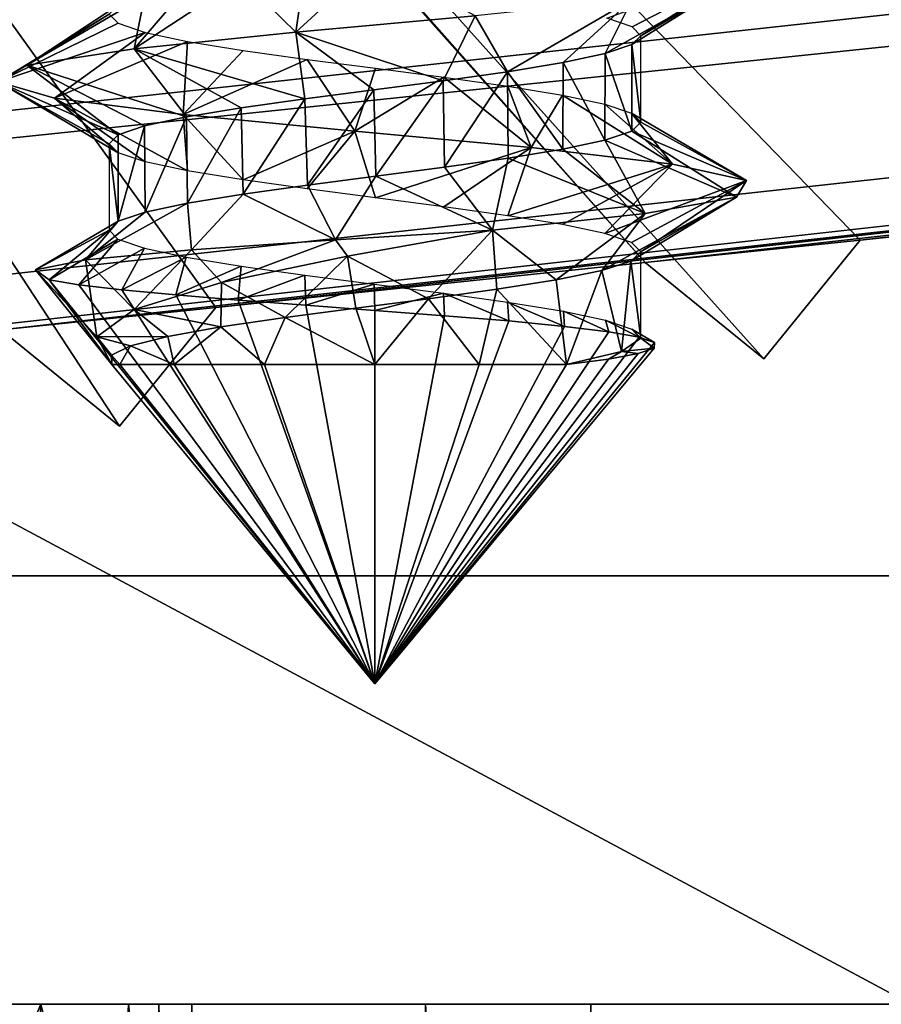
# Model space of a CAD drawing. Header units: millimetres. Extents: x -96 to 96, y -34 to 18.
# Tile 72 of 192: x -51.65 to -47.65, y -3.98 to 0.57. Entities that reach past the tile are written whole.
import ezdxf

# ---------------------------------------------------------------- set-up
doc = ezdxf.new("R2010")
doc.units = ezdxf.units.MM
doc.header["$LTSCALE"] = 65.185185
for name, color, linetype in [('2', 7, 'CONTINUOUS'), ('22', 7, 'CONTINUOUS'), ('24', 7, 'CONTINUOUS'), ('26', 7, 'CONTINUOUS'), ('27', 7, 'CONTINUOUS'), ('530', 7, 'CONTINUOUS'), ('532', 7, 'CONTINUOUS'), ('533', 7, 'CONTINUOUS'), ('538', 7, 'CONTINUOUS'), ('539', 7, 'CONTINUOUS'), ('6', 7, 'CONTINUOUS'), ('740', 7, 'CONTINUOUS'), ('751', 7, 'CONTINUOUS'), ('752', 7, 'CONTINUOUS'), ('753', 7, 'CONTINUOUS'), ('793', 7, 'CONTINUOUS'), ('794', 7, 'CONTINUOUS'), ('799', 7, 'CONTINUOUS'), ('860', 7, 'CONTINUOUS'), ('864', 7, 'CONTINUOUS'), ('865', 7, 'CONTINUOUS'), ('880', 7, 'CONTINUOUS'), ('881', 7, 'CONTINUOUS')]:
    doc.layers.add(name, color=color, linetype=linetype)

msp = doc.modelspace()

# ---------------------------------------------------------------- linework, layer by layer
at = {"layer": '2', "color": 7, "linetype": 'Continuous'}
for points in [[(-3.6186, -27.5, 22.1466), (-74, 10.2026, 22.4756), (-74, -27.5, 22.1466), (-3.6186, -27.5, 22.1466)], [(-3.8118, -7.4278, 22.3217), (-74, 10.2026, 22.4756), (-3.6186, -27.5, 22.1466), (-3.8118, -7.4278, 22.3217)], [(-3.9737, 10.2026, 22.4756), (-74, 10.2026, 22.4756), (-3.8118, -7.4278, 22.3217), (-3.9737, 10.2026, 22.4756)]]:
    msp.add_3dface(points, dxfattribs=at)
at = {"layer": '22', "color": 7, "linetype": 'Continuous'}
for points in [[(72, -2, 20), (72, -27.5, 20.2225), (-72, -27.5, 20.2225), (72, -2, 20)], [(-72, -2, 20), (72, -2, 20), (-72, -27.5, 20.2225), (-72, -2, 20)]]:
    msp.add_3dface(points, dxfattribs=at)
at = {"layer": '24', "color": 7, "linetype": 'Continuous'}
for points in [[(-72, -2, -20), (-72, -27.5, -20.2225), (72, -27.5, -20.2225), (-72, -2, -20)], [(72, -2, -20), (-72, -2, -20), (72, -27.5, -20.2225), (72, -2, -20)]]:
    msp.add_3dface(points, dxfattribs=at)
at = {"layer": '26', "color": 7, "linetype": 'Continuous'}
for points in [[(71.4, -2, 19.4), (-71.4, -2, 19.4), (71.4, 13.6, 19.8085), (71.4, -2, 19.4)], [(71.4, 13.6, 19.8085), (-71.4, -2, 19.4), (-71.4, 13.6, 19.8085), (71.4, 13.6, 19.8085)]]:
    msp.add_3dface(points, dxfattribs=at)
at = {"layer": '27', "color": 7, "linetype": 'Continuous'}
for points in [[(-71.4, -2, -19.4), (71.4, -2, -19.4), (-71.4, 13.6, -19.8085), (-71.4, -2, -19.4)], [(-71.4, 13.6, -19.8085), (71.4, -2, -19.4), (71.4, 13.6, -19.8085), (-71.4, 13.6, -19.8085)]]:
    msp.add_3dface(points, dxfattribs=at)
at = {"layer": '530', "linetype": 'Continuous'}
for points in [[(-48.8108, 0.4584, -29.6815), (-48.9331, 0.4169, -29.3858), (-48.8109, 0.0575, -29.6811), (-48.8108, 0.4584, -29.6815)], [(-48.7689, 0.0992, -30), (-48.8108, 0.4584, -29.6815), (-48.8109, 0.0575, -29.6811), (-48.7689, 0.0992, -30)], [(-48.7689, 0.5, -30), (-48.8108, 0.4584, -29.6815), (-48.7689, 0.0992, -30), (-48.7689, 0.5, -30)], [(-48.9331, 0.4169, -29.3858), (-49.1278, 0.3753, -29.1312), (-48.9352, 0.0155, -29.3821), (-48.9331, 0.4169, -29.3858)], [(-48.8109, 0.0575, -29.6811), (-48.9331, 0.4169, -29.3858), (-48.9352, 0.0155, -29.3821), (-48.8109, 0.0575, -29.6811)], [(-49.1278, 0.3753, -29.1312), (-49.3862, 0.3331, -28.9328), (-49.1298, -0.0259, -29.1292), (-49.1278, 0.3753, -29.1312)], [(-48.9352, 0.0155, -29.3821), (-49.1278, 0.3753, -29.1312), (-49.1298, -0.0259, -29.1292), (-48.9352, 0.0155, -29.3821)], [(-49.3862, 0.3331, -28.9328), (-49.6838, 0.2913, -28.8102), (-49.6782, -0.1087, -28.8117), (-49.3862, 0.3331, -28.9328)], [(-49.3831, -0.0673, -28.9346), (-49.3862, 0.3331, -28.9328), (-49.6782, -0.1087, -28.8117), (-49.3831, -0.0673, -28.9346)], [(-49.1298, -0.0259, -29.1292), (-49.3862, 0.3331, -28.9328), (-49.3831, -0.0673, -28.9346), (-49.1298, -0.0259, -29.1292)], [(-49.6838, 0.2913, -28.8102), (-50.0044, 0.2494, -28.7689), (-49.9961, -0.1503, -28.7689), (-49.6838, 0.2913, -28.8102)], [(-49.6782, -0.1087, -28.8117), (-49.6838, 0.2913, -28.8102), (-49.9961, -0.1503, -28.7689), (-49.6782, -0.1087, -28.8117)], [(-50.0044, 0.2494, -28.7689), (-50.3252, 0.2075, -28.8126), (-50.3122, -0.1916, -28.8091), (-50.0044, 0.2494, -28.7689)], [(-49.9961, -0.1503, -28.7689), (-50.0044, 0.2494, -28.7689), (-50.3122, -0.1916, -28.8091), (-49.9961, -0.1503, -28.7689)], [(-50.3252, 0.2075, -28.8126), (-50.6196, 0.1661, -28.9362), (-50.6094, -0.2332, -28.9303), (-50.3252, 0.2075, -28.8126)], [(-50.3122, -0.1916, -28.8091), (-50.3252, 0.2075, -28.8126), (-50.6094, -0.2332, -28.9303), (-50.3122, -0.1916, -28.8091)], [(-50.6196, 0.1661, -28.9362), (-50.8732, 0.1245, -29.1322), (-50.8682, -0.2754, -29.1271), (-50.6196, 0.1661, -28.9362)], [(-50.6094, -0.2332, -28.9303), (-50.6196, 0.1661, -28.9362), (-50.8682, -0.2754, -29.1271), (-50.6094, -0.2332, -28.9303)], [(-50.8732, 0.1245, -29.1322), (-51.0674, 0.083, -29.3866), (-51.0642, -0.317, -29.381), (-50.8732, 0.1245, -29.1322)], [(-50.8682, -0.2754, -29.1271), (-50.8732, 0.1245, -29.1322), (-51.0642, -0.317, -29.381), (-50.8682, -0.2754, -29.1271)], [(-51.0674, 0.083, -29.3866), (-51.1897, 0.0414, -29.6836), (-51.1888, -0.359, -29.6801), (-51.0674, 0.083, -29.3866)], [(-51.0642, -0.317, -29.381), (-51.0674, 0.083, -29.3866), (-51.1888, -0.359, -29.6801), (-51.0642, -0.317, -29.381)], [(-51.1897, 0.0414, -29.6836), (-51.2311, 0, -30), (-51.1888, -0.359, -29.6801), (-51.1897, 0.0414, -29.6836)], [(-51.1888, -0.359, -29.6801), (-51.2311, 0, -30), (-51.2311, -0.4008, -30), (-51.1888, -0.359, -29.6801)], [(-48.7689, -0.5, -30), (-48.8147, -0.5436, -29.6673), (-48.7689, -0.9008, -30), (-48.7689, -0.5, -30)], [(-48.8147, -0.5436, -29.6673), (-48.9488, -0.5871, -29.3593), (-48.8584, -0.9619, -29.5393), (-48.8147, -0.5436, -29.6673)], [(-48.7689, -0.9008, -30), (-48.8147, -0.5436, -29.6673), (-48.8584, -0.9619, -29.5393), (-48.7689, -0.9008, -30)], [(-48.9488, -0.5871, -29.3593), (-49.1611, -0.6307, -29.099), (-49.1126, -1.0227, -29.1467), (-48.9488, -0.5871, -29.3593)], [(-48.8584, -0.9619, -29.5393), (-48.9488, -0.5871, -29.3593), (-49.1126, -1.0227, -29.1467), (-48.8584, -0.9619, -29.5393)], [(-49.1611, -0.6307, -29.099), (-49.4358, -0.6742, -28.9058), (-49.1126, -1.0227, -29.1467), (-49.1611, -0.6307, -29.099)], [(-49.4358, -0.6742, -28.9058), (-49.7526, -0.7178, -28.794), (-49.5177, -1.0227, -28.8673), (-49.4358, -0.6742, -28.9058)], [(-49.1126, -1.0227, -29.1467), (-49.4358, -0.6742, -28.9058), (-49.5177, -1.0227, -28.8673), (-49.1126, -1.0227, -29.1467)], [(-50.0877, -0.7614, -28.772), (-50, -1.0227, -28.7689), (-49.7526, -0.7178, -28.794), (-50.0877, -0.7614, -28.772)], [(-49.7526, -0.7178, -28.794), (-50, -1.0227, -28.7689), (-49.5177, -1.0227, -28.8673), (-49.7526, -0.7178, -28.794)], [(-50.4164, -0.8049, -28.8415), (-50, -1.0227, -28.7689), (-50.0877, -0.7614, -28.772), (-50.4164, -0.8049, -28.8415)], [(-50.714, -0.8485, -28.9971), (-50.5114, -1.0227, -28.8801), (-50.4164, -0.8049, -28.8415), (-50.714, -0.8485, -28.9971)], [(-50.5114, -1.0227, -28.8801), (-50, -1.0227, -28.7689), (-50.4164, -0.8049, -28.8415), (-50.5114, -1.0227, -28.8801)], [(-50.9585, -0.892, -29.2274), (-50.9304, -1.0227, -29.1938), (-50.714, -0.8485, -28.9971), (-50.9585, -0.892, -29.2274)], [(-50.9304, -1.0227, -29.1938), (-50.5114, -1.0227, -28.8801), (-50.714, -0.8485, -28.9971), (-50.9304, -1.0227, -29.1938)], [(-51.1316, -0.9356, -29.5153), (-50.9304, -1.0227, -29.1938), (-50.9585, -0.892, -29.2274), (-51.1316, -0.9356, -29.5153)], [(-51.2205, -0.9792, -29.8392), (-51.1812, -1.0227, -29.6531), (-51.1316, -0.9356, -29.5153), (-51.2205, -0.9792, -29.8392)], [(-51.1812, -1.0227, -29.6531), (-50.9304, -1.0227, -29.1938), (-51.1316, -0.9356, -29.5153), (-51.1812, -1.0227, -29.6531)], [(-51.2186, -1.0227, -30.1749), (-51.1812, -1.0227, -29.6531), (-51.2205, -0.9792, -29.8392), (-51.2186, -1.0227, -30.1749)]]:
    msp.add_3dface(points, dxfattribs=at)
at = {"layer": '532', "linetype": 'Continuous'}
for points in [[(-49.535, 0.5924, -28.3129), (-50.0044, 0.8486, -28.7689), (-50.366, 0.5161, -28.2887), (-49.535, 0.5924, -28.3129)], [(-50.0044, 0.8486, -28.7689), (-50.3252, 0.8066, -28.8126), (-50.366, 0.5161, -28.2887), (-50.0044, 0.8486, -28.7689)], [(-50.3252, 0.8066, -28.8126), (-50.6196, 0.7652, -28.9362), (-50.366, 0.5161, -28.2887), (-50.3252, 0.8066, -28.8126)], [(-50.366, 0.5161, -28.2887), (-50.6196, 0.7652, -28.9362), (-51.1144, 0.4397, -28.6507), (-50.366, 0.5161, -28.2887)], [(-50.6196, 0.7652, -28.9362), (-50.8732, 0.7237, -29.1322), (-51.1144, 0.4397, -28.6507), (-50.6196, 0.7652, -28.9362)], [(-50.8732, 0.7237, -29.1322), (-51.0674, 0.6822, -29.3866), (-51.1144, 0.4397, -28.6507), (-50.8732, 0.7237, -29.1322)], [(-51.1144, 0.4397, -28.6507), (-51.0674, 0.6822, -29.3866), (-51.6113, 0.3634, -29.3172), (-51.1144, 0.4397, -28.6507)], [(-51.0674, 0.6822, -29.3866), (-51.1897, 0.6406, -29.6836), (-51.6113, 0.3634, -29.3172), (-51.0674, 0.6822, -29.3866)], [(-51.1897, 0.6406, -29.6836), (-51.2311, 0.5992, -30), (-51.6113, 0.3634, -29.3172), (-51.1897, 0.6406, -29.6836)], [(-51.6113, 0.3634, -29.3172), (-51.2311, 0.5992, -30), (-51.7446, 0.287, -30.1378), (-51.6113, 0.3634, -29.3172)], [(-51.2311, 0.5992, -30), (-51.1888, 0.5573, -30.3199), (-51.7446, 0.287, -30.1378), (-51.2311, 0.5992, -30)], [(-51.1888, 0.5573, -30.3199), (-51.064, 0.5153, -30.6192), (-51.7446, 0.287, -30.1378), (-51.1888, 0.5573, -30.3199)], [(-51.7446, 0.287, -30.1378), (-51.064, 0.5153, -30.6192), (-51.4841, 0.2107, -30.9273), (-51.7446, 0.287, -30.1378)], [(-51.064, 0.5153, -30.6192), (-50.8684, 0.4738, -30.8726), (-51.4841, 0.2107, -30.9273), (-51.064, 0.5153, -30.6192)], [(-51.4841, 0.2107, -30.9273), (-50.8684, 0.4738, -30.8726), (-50.8887, 0.1344, -31.5076), (-51.4841, 0.2107, -30.9273)], [(-50.8684, 0.4738, -30.8726), (-50.6103, 0.4317, -31.0691), (-50.8887, 0.1344, -31.5076), (-50.8684, 0.4738, -30.8726)], [(-50.6103, 0.4317, -31.0691), (-50.3134, 0.3901, -31.1905), (-50.8887, 0.1344, -31.5076), (-50.6103, 0.4317, -31.0691)], [(-50.8887, 0.1344, -31.5076), (-50.3134, 0.3901, -31.1905), (-50.0927, 0.058, -31.7475), (-50.8887, 0.1344, -31.5076)], [(-50.3134, 0.3901, -31.1905), (-49.9976, 0.3489, -31.2311), (-50.0927, 0.058, -31.7475), (-50.3134, 0.3901, -31.1905)], [(-49.9976, 0.3489, -31.2311), (-49.6802, 0.3074, -31.1888), (-50.0927, 0.058, -31.7475), (-49.9976, 0.3489, -31.2311)], [(-50.0927, 0.058, -31.7475), (-49.6802, 0.3074, -31.1888), (-49.2758, -0.0183, -31.5931), (-50.0927, 0.058, -31.7475)], [(-49.6802, 0.3074, -31.1888), (-49.3847, 0.2659, -31.0663), (-49.2758, -0.0183, -31.5931), (-49.6802, 0.3074, -31.1888)], [(-49.3847, 0.2659, -31.0663), (-49.1308, 0.2244, -30.8718), (-49.2758, -0.0183, -31.5931), (-49.3847, 0.2659, -31.0663)], [(-49.2758, -0.0183, -31.5931), (-49.1308, 0.2244, -30.8718), (-48.6224, -0.0946, -31.0792), (-49.2758, -0.0183, -31.5931)], [(-49.1308, 0.2244, -30.8718), (-48.936, 0.1831, -30.6192), (-48.6224, -0.0946, -31.0792), (-49.1308, 0.2244, -30.8718)], [(-48.936, 0.1831, -30.6192), (-48.8112, 0.141, -30.3199), (-48.6224, -0.0946, -31.0792), (-48.936, 0.1831, -30.6192)], [(-48.6224, -0.0946, -31.0792), (-48.8112, 0.141, -30.3199), (-48.2798, -0.171, -30.3217), (-48.6224, -0.0946, -31.0792)], [(-48.8112, 0.141, -30.3199), (-48.7689, 0.0992, -30), (-48.2798, -0.171, -30.3217), (-48.8112, 0.141, -30.3199)], [(-48.7689, 0.0992, -30), (-48.8109, 0.0575, -29.6811), (-48.2798, -0.171, -30.3217), (-48.7689, 0.0992, -30)], [(-48.8109, 0.0575, -29.6811), (-48.9352, 0.0155, -29.3821), (-48.3255, -0.2473, -29.4916), (-48.8109, 0.0575, -29.6811)], [(-48.2798, -0.171, -30.3217), (-48.8109, 0.0575, -29.6811), (-48.3255, -0.2473, -29.4916), (-48.2798, -0.171, -30.3217)], [(-48.9352, 0.0155, -29.3821), (-49.1298, -0.0259, -29.1292), (-48.7491, -0.3237, -28.7762), (-48.9352, 0.0155, -29.3821)], [(-48.3255, -0.2473, -29.4916), (-48.9352, 0.0155, -29.3821), (-48.7491, -0.3237, -28.7762), (-48.3255, -0.2473, -29.4916)], [(-49.1298, -0.0259, -29.1292), (-49.3831, -0.0673, -28.9346), (-48.7491, -0.3237, -28.7762), (-49.1298, -0.0259, -29.1292)], [(-49.3831, -0.0673, -28.9346), (-49.6782, -0.1087, -28.8117), (-49.455, -0.4, -28.337), (-49.3831, -0.0673, -28.9346)], [(-48.7491, -0.3237, -28.7762), (-49.3831, -0.0673, -28.9346), (-49.455, -0.4, -28.337), (-48.7491, -0.3237, -28.7762)], [(-49.6782, -0.1087, -28.8117), (-49.9961, -0.1503, -28.7689), (-49.455, -0.4, -28.337), (-49.6782, -0.1087, -28.8117)], [(-49.9961, -0.1503, -28.7689), (-50.3122, -0.1916, -28.8091), (-50.1823, -0.4455, -28.2977), (-49.9961, -0.1503, -28.7689)], [(-49.455, -0.4, -28.337), (-49.9961, -0.1503, -28.7689), (-50.1823, -0.4455, -28.2977), (-49.455, -0.4, -28.337)], [(-50.3122, -0.1916, -28.8091), (-50.6094, -0.2332, -28.9303), (-50.1823, -0.4455, -28.2977), (-50.3122, -0.1916, -28.8091)], [(-50.6094, -0.2332, -28.9303), (-50.8682, -0.2754, -29.1271), (-50.8499, -0.4913, -28.5579), (-50.6094, -0.2332, -28.9303)], [(-50.1823, -0.4455, -28.2977), (-50.6094, -0.2332, -28.9303), (-50.8499, -0.4913, -28.5579), (-50.1823, -0.4455, -28.2977)], [(-50.8682, -0.2754, -29.1271), (-51.0642, -0.317, -29.381), (-51.3407, -0.5373, -29.0631), (-50.8682, -0.2754, -29.1271)], [(-50.8499, -0.4913, -28.5579), (-50.8682, -0.2754, -29.1271), (-51.3407, -0.5373, -29.0631), (-50.8499, -0.4913, -28.5579)], [(-51.0642, -0.317, -29.381), (-51.1888, -0.359, -29.6801), (-51.3407, -0.5373, -29.0631), (-51.0642, -0.317, -29.381)], [(-51.1888, -0.359, -29.6801), (-51.2311, -0.4008, -30), (-51.5715, -0.5836, -29.7154), (-51.1888, -0.359, -29.6801)], [(-51.3407, -0.5373, -29.0631), (-51.1888, -0.359, -29.6801), (-51.5715, -0.5836, -29.7154), (-51.3407, -0.5373, -29.0631)], [(-51.5715, -0.5836, -29.7154), (-51.2311, -0.4008, -30), (-51.5081, -0.6301, -30.3918), (-51.5715, -0.5836, -29.7154)], [(-51.2311, -0.4008, -30), (-51.1898, -0.4422, -30.3163), (-51.5081, -0.6301, -30.3918), (-51.2311, -0.4008, -30)], [(-51.5081, -0.6301, -30.3918), (-51.1898, -0.4422, -30.3163), (-51.3706, -0.6535, -30.6994), (-51.5081, -0.6301, -30.3918)], [(-51.1898, -0.4422, -30.3163), (-51.0677, -0.4837, -30.6128), (-51.3706, -0.6535, -30.6994), (-51.1898, -0.4422, -30.3163)], [(-51.3706, -0.6535, -30.6994), (-51.0677, -0.4837, -30.6128), (-51.1714, -0.677, -30.9673), (-51.3706, -0.6535, -30.6994)], [(-51.0677, -0.4837, -30.6128), (-50.8735, -0.5253, -30.8675), (-51.1714, -0.677, -30.9673), (-51.0677, -0.4837, -30.6128)], [(-51.1714, -0.677, -30.9673), (-50.8735, -0.5253, -30.8675), (-50.9212, -0.7005, -31.1833), (-51.1714, -0.677, -30.9673)], [(-50.8735, -0.5253, -30.8675), (-50.6195, -0.5669, -31.0639), (-50.9212, -0.7005, -31.1833), (-50.8735, -0.5253, -30.8675)], [(-50.9212, -0.7005, -31.1833), (-50.6195, -0.5669, -31.0639), (-50.6326, -0.7241, -31.3378), (-50.9212, -0.7005, -31.1833)], [(-50.6195, -0.5669, -31.0639), (-50.3251, -0.6083, -31.1874), (-50.6326, -0.7241, -31.3378), (-50.6195, -0.5669, -31.0639)], [(-50.6326, -0.7241, -31.3378), (-50.3251, -0.6083, -31.1874), (-50.3204, -0.7478, -31.4245), (-50.6326, -0.7241, -31.3378)], [(-50.3251, -0.6083, -31.1874), (-50.004, -0.6503, -31.2311), (-50.3204, -0.7478, -31.4245), (-50.3251, -0.6083, -31.1874)], [(-50.3204, -0.7478, -31.4245), (-50.004, -0.6503, -31.2311), (-50, -0.7716, -31.4403), (-50.3204, -0.7478, -31.4245)], [(-50.004, -0.6503, -31.2311), (-49.6826, -0.6923, -31.1895), (-50, -0.7716, -31.4403), (-50.004, -0.6503, -31.2311)], [(-50, -0.7716, -31.4403), (-49.6826, -0.6923, -31.1895), (-49.6772, -0.7963, -31.3826), (-50, -0.7716, -31.4403)], [(-49.6826, -0.6923, -31.1895), (-49.3853, -0.734, -31.0666), (-49.3801, -0.8209, -31.2544), (-49.6826, -0.6923, -31.1895)], [(-49.6772, -0.7963, -31.3826), (-49.6826, -0.6923, -31.1895), (-49.3801, -0.8209, -31.2544), (-49.6772, -0.7963, -31.3826)], [(-49.3853, -0.734, -31.0666), (-49.1272, -0.7762, -30.8683), (-49.122, -0.8458, -31.0627), (-49.3853, -0.734, -31.0666)], [(-49.3801, -0.8209, -31.2544), (-49.3853, -0.734, -31.0666), (-49.122, -0.8458, -31.0627), (-49.3801, -0.8209, -31.2544)], [(-49.122, -0.8458, -31.0627), (-49.1272, -0.7762, -30.8683), (-48.916, -0.871, -30.8172), (-49.122, -0.8458, -31.0627)], [(-49.1272, -0.7762, -30.8683), (-48.9326, -0.8178, -30.6135), (-48.916, -0.871, -30.8172), (-49.1272, -0.7762, -30.8683)], [(-48.916, -0.871, -30.8172), (-48.9326, -0.8178, -30.6135), (-48.776, -0.896, -30.5371), (-48.916, -0.871, -30.8172)], [(-48.9326, -0.8178, -30.6135), (-48.8107, -0.8592, -30.3181), (-48.776, -0.896, -30.5371), (-48.9326, -0.8178, -30.6135)], [(-48.8107, -0.8592, -30.3181), (-48.7689, -0.9008, -30), (-48.7054, -0.9211, -30.2349), (-48.8107, -0.8592, -30.3181)], [(-48.776, -0.896, -30.5371), (-48.8107, -0.8592, -30.3181), (-48.7054, -0.9211, -30.2349), (-48.776, -0.896, -30.5371)], [(-48.7689, -0.9008, -30), (-48.8584, -0.9619, -29.5393), (-48.7073, -0.9464, -29.9284), (-48.7689, -0.9008, -30)], [(-48.7054, -0.9211, -30.2349), (-48.7689, -0.9008, -30), (-48.7073, -0.9464, -29.9284), (-48.7054, -0.9211, -30.2349)], [(-48.7073, -0.9464, -29.9284), (-48.8584, -0.9619, -29.5393), (-48.7803, -0.9718, -29.6336), (-48.7073, -0.9464, -29.9284)], [(-48.8584, -0.9619, -29.5393), (-49.1126, -1.0227, -29.1467), (-48.9182, -0.9971, -29.369), (-48.8584, -0.9619, -29.5393)], [(-48.7803, -0.9718, -29.6336), (-48.8584, -0.9619, -29.5393), (-48.9182, -0.9971, -29.369), (-48.7803, -0.9718, -29.6336)]]:
    msp.add_3dface(points, dxfattribs=at)
at = {"layer": '533', "linetype": 'Continuous'}
for points in [[(-48.9262, 0.5813, -30.6021), (-48.2664, 0.8214, -30.2392), (-48.809, 0.5407, -30.3117), (-48.9262, 0.5813, -30.6021)], [(-48.2664, 0.8214, -30.2392), (-48.7689, 0.5, -30), (-48.809, 0.5407, -30.3117), (-48.2664, 0.8214, -30.2392)], [(-48.7689, 0.5, -30), (-48.2664, 0.8214, -30.2392), (-48.3517, 0.7451, -29.4122), (-48.7689, 0.5, -30)], [(-48.9331, 0.4169, -29.3858), (-48.3517, 0.7451, -29.4122), (-48.8089, 0.6687, -28.7179), (-48.9331, 0.4169, -29.3858)], [(-48.9331, 0.4169, -29.3858), (-48.8108, 0.4584, -29.6815), (-48.3517, 0.7451, -29.4122), (-48.9331, 0.4169, -29.3858)], [(-48.8108, 0.4584, -29.6815), (-48.7689, 0.5, -30), (-48.3517, 0.7451, -29.4122), (-48.8108, 0.4584, -29.6815)], [(-49.3862, 0.3331, -28.9328), (-48.8089, 0.6687, -28.7179), (-49.535, 0.5924, -28.3129), (-49.3862, 0.3331, -28.9328)], [(-49.3862, 0.3331, -28.9328), (-49.1278, 0.3753, -29.1312), (-48.8089, 0.6687, -28.7179), (-49.3862, 0.3331, -28.9328)], [(-49.1278, 0.3753, -29.1312), (-48.9331, 0.4169, -29.3858), (-48.8089, 0.6687, -28.7179), (-49.1278, 0.3753, -29.1312)], [(-49.6838, 0.2913, -28.8102), (-49.535, 0.5924, -28.3129), (-50.366, 0.5161, -28.2887), (-49.6838, 0.2913, -28.8102)], [(-49.6838, 0.2913, -28.8102), (-49.3862, 0.3331, -28.9328), (-49.535, 0.5924, -28.3129), (-49.6838, 0.2913, -28.8102)], [(-50.3252, 0.2075, -28.8126), (-50.366, 0.5161, -28.2887), (-51.1144, 0.4397, -28.6507), (-50.3252, 0.2075, -28.8126)], [(-50.3252, 0.2075, -28.8126), (-50.0044, 0.2494, -28.7689), (-50.366, 0.5161, -28.2887), (-50.3252, 0.2075, -28.8126)], [(-50.0044, 0.2494, -28.7689), (-49.6838, 0.2913, -28.8102), (-50.366, 0.5161, -28.2887), (-50.0044, 0.2494, -28.7689)], [(-50.8732, 0.1245, -29.1322), (-51.1144, 0.4397, -28.6507), (-51.6113, 0.3634, -29.3172), (-50.8732, 0.1245, -29.1322)], [(-50.8732, 0.1245, -29.1322), (-50.6196, 0.1661, -28.9362), (-51.1144, 0.4397, -28.6507), (-50.8732, 0.1245, -29.1322)], [(-50.6196, 0.1661, -28.9362), (-50.3252, 0.2075, -28.8126), (-51.1144, 0.4397, -28.6507), (-50.6196, 0.1661, -28.9362)], [(-51.1897, 0.0414, -29.6836), (-51.6113, 0.3634, -29.3172), (-51.7446, 0.287, -30.1378), (-51.1897, 0.0414, -29.6836)], [(-51.1897, 0.0414, -29.6836), (-51.0674, 0.083, -29.3866), (-51.6113, 0.3634, -29.3172), (-51.1897, 0.0414, -29.6836)], [(-51.0674, 0.083, -29.3866), (-50.8732, 0.1245, -29.1322), (-51.6113, 0.3634, -29.3172), (-51.0674, 0.083, -29.3866)], [(-51.7446, 0.287, -30.1378), (-51.4841, 0.2107, -30.9273), (-51.1888, -0.0418, -30.3199), (-51.7446, 0.287, -30.1378)], [(-51.2311, 0, -30), (-51.1897, 0.0414, -29.6836), (-51.7446, 0.287, -30.1378), (-51.2311, 0, -30)], [(-51.2311, 0, -30), (-51.7446, 0.287, -30.1378), (-51.1888, -0.0418, -30.3199), (-51.2311, 0, -30)], [(-51.4841, 0.2107, -30.9273), (-50.8887, 0.1344, -31.5076), (-50.8684, -0.1254, -30.8726), (-51.4841, 0.2107, -30.9273)], [(-51.064, -0.0839, -30.6192), (-51.4841, 0.2107, -30.9273), (-50.8684, -0.1254, -30.8726), (-51.064, -0.0839, -30.6192)], [(-51.1888, -0.0418, -30.3199), (-51.4841, 0.2107, -30.9273), (-51.064, -0.0839, -30.6192), (-51.1888, -0.0418, -30.3199)], [(-50.8887, 0.1344, -31.5076), (-50.0927, 0.058, -31.7475), (-50.6103, -0.1674, -31.0691), (-50.8887, 0.1344, -31.5076)], [(-50.8684, -0.1254, -30.8726), (-50.8887, 0.1344, -31.5076), (-50.6103, -0.1674, -31.0691), (-50.8684, -0.1254, -30.8726)], [(-50.6103, -0.1674, -31.0691), (-50.0927, 0.058, -31.7475), (-50.3134, -0.209, -31.1905), (-50.6103, -0.1674, -31.0691)], [(-50.3134, -0.209, -31.1905), (-50.0927, 0.058, -31.7475), (-49.9976, -0.2503, -31.2311), (-50.3134, -0.209, -31.1905)], [(-50.0927, 0.058, -31.7475), (-49.2758, -0.0183, -31.5931), (-49.9976, -0.2503, -31.2311), (-50.0927, 0.058, -31.7475)], [(-49.9976, -0.2503, -31.2311), (-49.2758, -0.0183, -31.5931), (-49.6802, -0.2918, -31.1888), (-49.9976, -0.2503, -31.2311)], [(-49.6802, -0.2918, -31.1888), (-49.2758, -0.0183, -31.5931), (-49.3847, -0.3333, -31.0663), (-49.6802, -0.2918, -31.1888)], [(-49.2758, -0.0183, -31.5931), (-48.6224, -0.0946, -31.0792), (-49.3847, -0.3333, -31.0663), (-49.2758, -0.0183, -31.5931)], [(-49.3847, -0.3333, -31.0663), (-48.6224, -0.0946, -31.0792), (-49.1308, -0.3748, -30.8718), (-49.3847, -0.3333, -31.0663)], [(-49.1308, -0.3748, -30.8718), (-48.6224, -0.0946, -31.0792), (-48.936, -0.4161, -30.6192), (-49.1308, -0.3748, -30.8718)], [(-48.6224, -0.0946, -31.0792), (-48.2798, -0.171, -30.3217), (-48.936, -0.4161, -30.6192), (-48.6224, -0.0946, -31.0792)], [(-48.936, -0.4161, -30.6192), (-48.2798, -0.171, -30.3217), (-48.8112, -0.4582, -30.3199), (-48.936, -0.4161, -30.6192)], [(-48.2798, -0.171, -30.3217), (-48.7689, -0.5, -30), (-48.8112, -0.4582, -30.3199), (-48.2798, -0.171, -30.3217)], [(-48.7689, -0.5, -30), (-48.2798, -0.171, -30.3217), (-48.3255, -0.2473, -29.4916), (-48.7689, -0.5, -30)], [(-48.9488, -0.5871, -29.3593), (-48.8147, -0.5436, -29.6673), (-48.3255, -0.2473, -29.4916), (-48.9488, -0.5871, -29.3593)], [(-48.9488, -0.5871, -29.3593), (-48.3255, -0.2473, -29.4916), (-48.7491, -0.3237, -28.7762), (-48.9488, -0.5871, -29.3593)], [(-48.8147, -0.5436, -29.6673), (-48.7689, -0.5, -30), (-48.3255, -0.2473, -29.4916), (-48.8147, -0.5436, -29.6673)], [(-49.1611, -0.6307, -29.099), (-48.7491, -0.3237, -28.7762), (-49.455, -0.4, -28.337), (-49.1611, -0.6307, -29.099)], [(-49.1611, -0.6307, -29.099), (-48.9488, -0.5871, -29.3593), (-48.7491, -0.3237, -28.7762), (-49.1611, -0.6307, -29.099)], [(-49.7526, -0.7178, -28.794), (-49.455, -0.4, -28.337), (-50.1273, -0.5208, -28.3556), (-49.7526, -0.7178, -28.794)], [(-49.7526, -0.7178, -28.794), (-49.4358, -0.6742, -28.9058), (-49.455, -0.4, -28.337), (-49.7526, -0.7178, -28.794)], [(-49.4358, -0.6742, -28.9058), (-49.1611, -0.6307, -29.099), (-49.455, -0.4, -28.337), (-49.4358, -0.6742, -28.9058)], [(-50.7101, -0.6434, -28.6254), (-50.4164, -0.8049, -28.8415), (-50.1273, -0.5208, -28.3556), (-50.7101, -0.6434, -28.6254)], [(-50.4164, -0.8049, -28.8415), (-50.0877, -0.7614, -28.772), (-50.1273, -0.5208, -28.3556), (-50.4164, -0.8049, -28.8415)], [(-50.0877, -0.7614, -28.772), (-49.7526, -0.7178, -28.794), (-50.1273, -0.5208, -28.3556), (-50.0877, -0.7614, -28.772)], [(-51.1147, -0.7678, -29.0829), (-50.714, -0.8485, -28.9971), (-50.7101, -0.6434, -28.6254), (-51.1147, -0.7678, -29.0829)], [(-50.714, -0.8485, -28.9971), (-50.4164, -0.8049, -28.8415), (-50.7101, -0.6434, -28.6254), (-50.714, -0.8485, -28.9971)], [(-51.2874, -0.8942, -29.6347), (-50.9585, -0.892, -29.2274), (-51.1147, -0.7678, -29.0829), (-51.2874, -0.8942, -29.6347)], [(-50.9585, -0.892, -29.2274), (-50.714, -0.8485, -28.9971), (-51.1147, -0.7678, -29.0829), (-50.9585, -0.892, -29.2274)], [(-51.1316, -0.9356, -29.5153), (-50.9585, -0.892, -29.2274), (-51.2874, -0.8942, -29.6347), (-51.1316, -0.9356, -29.5153)], [(-51.2186, -1.0227, -30.1749), (-51.2205, -0.9792, -29.8392), (-51.2874, -0.8942, -29.6347), (-51.2186, -1.0227, -30.1749)], [(-51.2205, -0.9792, -29.8392), (-51.1316, -0.9356, -29.5153), (-51.2874, -0.8942, -29.6347), (-51.2205, -0.9792, -29.8392)]]:
    msp.add_3dface(points, dxfattribs=at)
at = {"layer": '538', "linetype": 'Continuous'}
for points in [[(-50, -0.7716, -31.4403), (-49.6772, -0.7963, -31.3826), (-50, -2.5, -30), (-50, -0.7716, -31.4403)], [(-49.6772, -0.7963, -31.3826), (-49.3801, -0.8209, -31.2544), (-50, -2.5, -30), (-49.6772, -0.7963, -31.3826)], [(-49.3801, -0.8209, -31.2544), (-49.122, -0.8458, -31.0627), (-50, -2.5, -30), (-49.3801, -0.8209, -31.2544)], [(-49.122, -0.8458, -31.0627), (-48.916, -0.871, -30.8172), (-50, -2.5, -30), (-49.122, -0.8458, -31.0627)], [(-48.916, -0.871, -30.8172), (-48.776, -0.896, -30.5371), (-50, -2.5, -30), (-48.916, -0.871, -30.8172)], [(-48.776, -0.896, -30.5371), (-48.7054, -0.9211, -30.2349), (-50, -2.5, -30), (-48.776, -0.896, -30.5371)], [(-48.7054, -0.9211, -30.2349), (-48.7073, -0.9464, -29.9284), (-50, -2.5, -30), (-48.7054, -0.9211, -30.2349)], [(-48.7073, -0.9464, -29.9284), (-48.7803, -0.9718, -29.6336), (-50, -2.5, -30), (-48.7073, -0.9464, -29.9284)], [(-48.7803, -0.9718, -29.6336), (-48.9182, -0.9971, -29.369), (-50, -2.5, -30), (-48.7803, -0.9718, -29.6336)], [(-48.9182, -0.9971, -29.369), (-49.1126, -1.0227, -29.1467), (-50, -2.5, -30), (-48.9182, -0.9971, -29.369)], [(-49.5177, -1.0227, -28.8673), (-50, -1.0227, -28.7689), (-50, -2.5, -30), (-49.5177, -1.0227, -28.8673)], [(-49.1126, -1.0227, -29.1467), (-49.5177, -1.0227, -28.8673), (-50, -2.5, -30), (-49.1126, -1.0227, -29.1467)]]:
    msp.add_3dface(points, dxfattribs=at)
at = {"layer": '539', "linetype": 'Continuous'}
for points in [[(-49.455, -0.4, -28.337), (-50.1823, -0.4455, -28.2977), (-50.1273, -0.5208, -28.3556), (-49.455, -0.4, -28.337)], [(-50.1823, -0.4455, -28.2977), (-50.8499, -0.4913, -28.5579), (-50.7101, -0.6434, -28.6254), (-50.1823, -0.4455, -28.2977)], [(-50.1823, -0.4455, -28.2977), (-50.7101, -0.6434, -28.6254), (-50.1273, -0.5208, -28.3556), (-50.1823, -0.4455, -28.2977)], [(-50.8499, -0.4913, -28.5579), (-51.3407, -0.5373, -29.0631), (-51.1147, -0.7678, -29.0829), (-50.8499, -0.4913, -28.5579)], [(-50.8499, -0.4913, -28.5579), (-51.1147, -0.7678, -29.0829), (-50.7101, -0.6434, -28.6254), (-50.8499, -0.4913, -28.5579)], [(-51.3407, -0.5373, -29.0631), (-51.5715, -0.5836, -29.7154), (-51.2874, -0.8942, -29.6347), (-51.3407, -0.5373, -29.0631)], [(-51.3407, -0.5373, -29.0631), (-51.2874, -0.8942, -29.6347), (-51.1147, -0.7678, -29.0829), (-51.3407, -0.5373, -29.0631)], [(-51.5715, -0.5836, -29.7154), (-51.2186, -1.0227, -30.1749), (-51.2874, -0.8942, -29.6347), (-51.5715, -0.5836, -29.7154)], [(-51.2186, -1.0227, -30.1749), (-51.5715, -0.5836, -29.7154), (-51.5081, -0.6301, -30.3918), (-51.2186, -1.0227, -30.1749)], [(-51.2186, -1.0227, -30.1749), (-51.5081, -0.6301, -30.3918), (-50, -2.5, -30), (-51.2186, -1.0227, -30.1749)], [(-51.5081, -0.6301, -30.3918), (-51.3706, -0.6535, -30.6994), (-50, -2.5, -30), (-51.5081, -0.6301, -30.3918)], [(-51.3706, -0.6535, -30.6994), (-51.1714, -0.677, -30.9673), (-50, -2.5, -30), (-51.3706, -0.6535, -30.6994)], [(-51.1714, -0.677, -30.9673), (-50.9212, -0.7005, -31.1833), (-50, -2.5, -30), (-51.1714, -0.677, -30.9673)], [(-50.9212, -0.7005, -31.1833), (-50.6326, -0.7241, -31.3378), (-50, -2.5, -30), (-50.9212, -0.7005, -31.1833)], [(-50.6326, -0.7241, -31.3378), (-50.3204, -0.7478, -31.4245), (-50, -2.5, -30), (-50.6326, -0.7241, -31.3378)], [(-50.3204, -0.7478, -31.4245), (-50, -0.7716, -31.4403), (-50, -2.5, -30), (-50.3204, -0.7478, -31.4245)], [(-51.1812, -1.0227, -29.6531), (-51.2186, -1.0227, -30.1749), (-50, -2.5, -30), (-51.1812, -1.0227, -29.6531)], [(-50.9304, -1.0227, -29.1938), (-51.1812, -1.0227, -29.6531), (-50, -2.5, -30), (-50.9304, -1.0227, -29.1938)], [(-50.5114, -1.0227, -28.8801), (-50.9304, -1.0227, -29.1938), (-50, -2.5, -30), (-50.5114, -1.0227, -28.8801)], [(-50, -1.0227, -28.7689), (-50.5114, -1.0227, -28.8801), (-50, -2.5, -30), (-50, -1.0227, -28.7689)]]:
    msp.add_3dface(points, dxfattribs=at)
at = {"layer": '6', "color": 7, "linetype": 'Continuous'}
for points in [[(-74, -27.5, -22.1466), (-3.9737, 10.2026, -22.4756), (-3.7894, -9.8053, -22.301), (-74, -27.5, -22.1466)], [(-74, 10.2026, -22.4756), (-3.9737, 10.2026, -22.4756), (-74, -27.5, -22.1466), (-74, 10.2026, -22.4756)]]:
    msp.add_3dface(points, dxfattribs=at)
at = {"layer": '740', "color": 7, "linetype": 'Continuous', "true_color": 0xe0f2ff}
for points in [[(-45.7641, -0.2385, -15.7568), (-47.7532, -0.4465, -15.7459), (-45.7641, -0.2385, 15.7568), (-45.7641, -0.2385, -15.7568)], [(-45.7641, -0.2385, 15.7568), (-47.7532, -0.4465, -15.7459), (-47.7532, -0.4465, 15.7459), (-45.7641, -0.2385, 15.7568)], [(-48.7478, -0.5505, -15.7405), (-50.7369, -0.7584, -15.7296), (-48.7478, -0.5505, 15.7405), (-48.7478, -0.5505, -15.7405)], [(-48.7478, -0.5505, 15.7405), (-50.7369, -0.7584, -15.7296), (-50.7369, -0.7584, 15.7296), (-48.7478, -0.5505, 15.7405)]]:
    msp.add_3dface(points, dxfattribs=at)
at = {"layer": '751', "color": 7, "linetype": 'Continuous', "true_color": 0xe0f2ff}
for points in [[(-48.7478, -0.5505, -15.7405), (-48.7478, -0.5505, 15.7405), (-48.1985, -0.9958, -15.7171), (-48.7478, -0.5505, -15.7405)], [(-48.1985, -0.9958, -15.7171), (-48.7478, -0.5505, 15.7405), (-48.1985, -0.9958, 15.7171), (-48.1985, -0.9958, -15.7171)]]:
    msp.add_3dface(points, dxfattribs=at)
at = {"layer": '752', "color": 7, "linetype": 'Continuous', "true_color": 0xe0f2ff}
for points in [[(-47.7532, -0.4465, 15.7459), (-47.7532, -0.4465, -15.7459), (-48.1985, -0.9958, 15.7171), (-47.7532, -0.4465, 15.7459)], [(-47.7532, -0.4465, -15.7459), (-48.1985, -0.9958, -15.7171), (-48.1985, -0.9958, 15.7171), (-47.7532, -0.4465, -15.7459)]]:
    msp.add_3dface(points, dxfattribs=at)
at = {"layer": '753', "color": 7, "linetype": 'Continuous', "true_color": 0xe0f2ff}
for points in [[(-51.1822, -1.3077, -15.7008), (-51.7315, -0.8624, 15.7241), (-51.1822, -1.3077, 15.7008), (-51.1822, -1.3077, -15.7008)], [(-51.7315, -0.8624, -15.7241), (-51.7315, -0.8624, 15.7241), (-51.1822, -1.3077, -15.7008), (-51.7315, -0.8624, -15.7241)]]:
    msp.add_3dface(points, dxfattribs=at)
at = {"layer": '793', "color": 7, "linetype": 'Continuous', "true_color": 0xe0f2ff}
for points in [[(-58.2735, 0.3148, 15.7858), (-58.6204, 1.4337, 15.8445), (72.3, 13, 16.4506), (-58.2735, 0.3148, 15.7858)], [(-57.525, -0.5855, 15.7386), (-58.2735, 0.3148, 15.7858), (72.3, 13, 16.4506), (-57.525, -0.5855, 15.7386)], [(-56.4895, -1.1305, 15.7101), (-57.525, -0.5855, 15.7386), (72.3, 13, 16.4506), (-56.4895, -1.1305, 15.7101)], [(-55.3248, -1.2381, 15.7044), (-56.4895, -1.1305, 15.7101), (72.3, 13, 16.4506), (-55.3248, -1.2381, 15.7044)], [(-51.7315, -0.8624, 15.7241), (-55.3248, -1.2381, 15.7044), (72.3, 13, 16.4506), (-51.7315, -0.8624, 15.7241)], [(-50.7369, -0.7584, 15.7296), (-51.7315, -0.8624, 15.7241), (72.3, 13, 16.4506), (-50.7369, -0.7584, 15.7296)], [(-48.7478, -0.5505, 15.7405), (-50.7369, -0.7584, 15.7296), (72.3, 13, 16.4506), (-48.7478, -0.5505, 15.7405)], [(-47.7532, -0.4465, 15.7459), (-48.7478, -0.5505, 15.7405), (72.3, 13, 16.4506), (-47.7532, -0.4465, 15.7459)], [(-45.7641, -0.2385, 15.7568), (-47.7532, -0.4465, 15.7459), (72.3, 13, 16.4506), (-45.7641, -0.2385, 15.7568)], [(-48.7478, -0.5505, 15.7405), (-47.7532, -0.4465, 15.7459), (-48.1985, -0.9958, 15.7171), (-48.7478, -0.5505, 15.7405)], [(-51.7315, -0.8624, 15.7241), (-50.7369, -0.7584, 15.7296), (-51.1822, -1.3077, 15.7008), (-51.7315, -0.8624, 15.7241)]]:
    msp.add_3dface(points, dxfattribs=at)
at = {"layer": '794', "color": 7, "linetype": 'Continuous', "true_color": 0xe0f2ff}
for points in [[(-39.7967, 0.3853, -15.7895), (-60.9149, 12.8672, -16.4437), (-60.2933, 12.4864, -16.4237), (-39.7967, 0.3853, -15.7895)], [(-39.7967, 0.3853, -15.7895), (-38.8021, 0.4893, -15.795), (-60.9149, 12.8672, -16.4437), (-39.7967, 0.3853, -15.7895)], [(-38.8021, 0.4893, -15.795), (-36.813, 0.6973, -15.8059), (-60.9149, 12.8672, -16.4437), (-38.8021, 0.4893, -15.795)], [(-45.7641, -0.2385, -15.7568), (-45.2148, -0.6838, -15.7335), (-60.2933, 12.4864, -16.4237), (-45.7641, -0.2385, -15.7568)], [(-48.1985, -0.9958, -15.7171), (-47.7532, -0.4465, -15.7459), (-60.2933, 12.4864, -16.4237), (-48.1985, -0.9958, -15.7171)], [(-47.7532, -0.4465, -15.7459), (-45.7641, -0.2385, -15.7568), (-60.2933, 12.4864, -16.4237), (-47.7532, -0.4465, -15.7459)], [(-45.2148, -0.6838, -15.7335), (-44.7695, -0.1346, -15.7623), (-60.2933, 12.4864, -16.4237), (-45.2148, -0.6838, -15.7335)], [(-44.7695, -0.1346, -15.7623), (-42.7804, 0.0734, -15.7732), (-60.2933, 12.4864, -16.4237), (-44.7695, -0.1346, -15.7623)], [(-42.7804, 0.0734, -15.7732), (-41.7858, 0.1774, -15.7786), (-60.2933, 12.4864, -16.4237), (-42.7804, 0.0734, -15.7732)], [(-48.7478, -0.5505, -15.7405), (-60.2933, 12.4864, -16.4237), (-59.8493, 11.9077, -16.3934), (-48.7478, -0.5505, -15.7405)], [(-48.7478, -0.5505, -15.7405), (-48.1985, -0.9958, -15.7171), (-60.2933, 12.4864, -16.4237), (-48.7478, -0.5505, -15.7405)], [(-41.7858, 0.1774, -15.7786), (-39.7967, 0.3853, -15.7895), (-60.2933, 12.4864, -16.4237), (-41.7858, 0.1774, -15.7786)], [(-51.7315, -0.8624, -15.7241), (-51.1822, -1.3077, -15.7008), (-59.8493, 11.9077, -16.3934), (-51.7315, -0.8624, -15.7241)], [(-51.1822, -1.3077, -15.7008), (-50.7369, -0.7584, -15.7296), (-59.8493, 11.9077, -16.3934), (-51.1822, -1.3077, -15.7008)], [(-50.7369, -0.7584, -15.7296), (-48.7478, -0.5505, -15.7405), (-59.8493, 11.9077, -16.3934), (-50.7369, -0.7584, -15.7296)]]:
    msp.add_3dface(points, dxfattribs=at)
at = {"layer": '799', "color": 7, "linetype": 'Continuous', "true_color": 0xe0f2ff}
for points in [[(-53.2067, -3.9845, 13.8849), (19.6997, -3.9845, -18.7965), (-56.8273, -3.9845, 18.7965), (-53.2067, -3.9845, 13.8849)], [(-56.8273, -3.9845, 18.7965), (19.6997, -3.9845, -18.7965), (19.6997, -3.9845, 18.7965), (-56.8273, -3.9845, 18.7965)], [(19.6997, -3.9845, -18.7965), (-55.2432, -3.9845, -14.7368), (-56.8273, -3.9845, -18.7965), (19.6997, -3.9845, -18.7965)], [(-54.3105, -3.9845, -14.6417), (-55.2432, -3.9845, -14.7368), (19.6997, -3.9845, -18.7965), (-54.3105, -3.9845, -14.6417)], [(-53.4974, -3.9845, -14.1748), (-54.3105, -3.9845, -14.6417), (19.6997, -3.9845, -18.7965), (-53.4974, -3.9845, -14.1748)], [(-52.9453, -3.9845, -13.417), (-53.4974, -3.9845, -14.1748), (19.6997, -3.9845, -18.7965), (-52.9453, -3.9845, -13.417)], [(-53.2067, -3.9845, 13.8849), (-53.1269, -3.9845, 13.7754), (19.6997, -3.9845, -18.7965), (-53.2067, -3.9845, 13.8849)], [(-53.1269, -3.9845, 13.7754), (-53.0538, -3.9845, 13.6612), (19.6997, -3.9845, -18.7965), (-53.1269, -3.9845, 13.7754)], [(-53.0538, -3.9845, 13.6612), (-52.9876, -3.9845, 13.543), (19.6997, -3.9845, -18.7965), (-53.0538, -3.9845, 13.6612)], [(-52.9876, -3.9845, 13.543), (-52.9287, -3.9845, 13.4209), (19.6997, -3.9845, -18.7965), (-52.9876, -3.9845, 13.543)], [(-52.75, -3.9845, -12.5), (-52.9453, -3.9845, -13.417), (19.6997, -3.9845, -18.7965), (-52.75, -3.9845, -12.5)], [(-52.9287, -3.9845, 13.4209), (-52.8772, -3.9845, 13.2956), (19.6997, -3.9845, -18.7965), (-52.9287, -3.9845, 13.4209)], [(-52.8772, -3.9845, 13.2956), (-52.8333, -3.9845, 13.1675), (19.6997, -3.9845, -18.7965), (-52.8772, -3.9845, 13.2956)], [(-52.8333, -3.9845, 13.1675), (-52.7972, -3.9845, 13.0368), (19.6997, -3.9845, -18.7965), (-52.8333, -3.9845, 13.1675)], [(-52.7972, -3.9845, 13.0368), (-52.7689, -3.9845, 12.9042), (19.6997, -3.9845, -18.7965), (-52.7972, -3.9845, 13.0368)], [(-52.7689, -3.9845, 12.9042), (-52.7487, -3.9845, 12.7702), (19.6997, -3.9845, -18.7965), (-52.7689, -3.9845, 12.9042)], [(-52.7487, -3.9845, 12.2298), (-52.75, -3.9845, -12.5), (19.6997, -3.9845, -18.7965), (-52.7487, -3.9845, 12.2298)], [(-52.7365, -3.9845, 12.3647), (-52.7487, -3.9845, 12.2298), (19.6997, -3.9845, -18.7965), (-52.7365, -3.9845, 12.3647)], [(-52.7487, -3.9845, 12.7702), (-52.7365, -3.9845, 12.6353), (19.6997, -3.9845, -18.7965), (-52.7487, -3.9845, 12.7702)], [(-52.7325, -3.9845, 12.5), (-52.7365, -3.9845, 12.3647), (19.6997, -3.9845, -18.7965), (-52.7325, -3.9845, 12.5)], [(-52.7365, -3.9845, 12.6353), (-52.7325, -3.9845, 12.5), (19.6997, -3.9845, -18.7965), (-52.7365, -3.9845, 12.6353)]]:
    msp.add_3dface(points, dxfattribs=at)
at = {"layer": '860', "color": 252, "linetype": 'Continuous', "true_color": 0x828c8c}
for points in [[(-51, -3.9845, 17.5003), (-51, -3.9845, 9.2766), (-50.6503, -24.0194, 17.1506), (-51, -3.9845, 17.5003)], [(-51, -3.9845, 9.2766), (-50.9738, -5.4845, 9.2888), (-50.6503, -24.0194, 17.1506), (-51, -3.9845, 9.2766)], [(-51, -3.9845, -17.5003), (-50.9738, -5.4845, -9.2888), (-51, -3.9845, -9.2766), (-51, -3.9845, -17.5003)], [(-50.6503, -24.0194, -17.1506), (-50.9738, -5.4845, -9.2888), (-51, -3.9845, -17.5003), (-50.6503, -24.0194, -17.1506)]]:
    msp.add_3dface(points, dxfattribs=at)
at = {"layer": '864', "color": 252, "linetype": 'Continuous', "true_color": 0x828c8c}
for points in [[(-50.6503, -24.0194, -17.1506), (-51, -3.9845, -17.5003), (-50.8478, -3.9845, -18.2656), (-50.6503, -24.0194, -17.1506)], [(-49.0003, -3.9845, -19.5), (-49.4157, -24.0301, -18.9979), (-49.7656, -3.9845, -19.3478), (-49.0003, -3.9845, -19.5)], [(-48.6506, -24.0194, -19.1503), (-49.4157, -24.0301, -18.9979), (-49.0003, -3.9845, -19.5), (-48.6506, -24.0194, -19.1503)]]:
    msp.add_3dface(points, dxfattribs=at)
at = {"layer": '865', "color": 252, "linetype": 'Continuous', "true_color": 0x828c8c}
for points in [[(-51, -3.9845, 17.5003), (-50.4979, -24.0301, 17.9157), (-50.8478, -3.9845, 18.2656), (-51, -3.9845, 17.5003)], [(-51, -3.9845, 17.5003), (-50.6503, -24.0194, 17.1506), (-50.4979, -24.0301, 17.9157), (-51, -3.9845, 17.5003)], [(-49.7656, -3.9845, 19.3478), (-48.6506, -24.0194, 19.1503), (-49.0003, -3.9845, 19.5), (-49.7656, -3.9845, 19.3478)]]:
    msp.add_3dface(points, dxfattribs=at)
at = {"layer": '880', "color": 252, "linetype": 'Continuous', "true_color": 0x828c8c}
for points in [[(-52.1336, -5.3845, -7.4737), (-52.1581, -3.9845, -7.4623), (-51.5469, -3.9845, -7.9024), (-52.1336, -5.3845, -7.4737)], [(-51.5961, -5.3845, -7.8398), (-52.1336, -5.3845, -7.4737), (-51.5469, -3.9845, -7.9024), (-51.5961, -5.3845, -7.8398)], [(-51.2044, -5.3845, -8.359), (-51.5961, -5.3845, -7.8398), (-51.5469, -3.9845, -7.9024), (-51.2044, -5.3845, -8.359)], [(-51.1417, -3.9845, -8.5371), (-51.2044, -5.3845, -8.359), (-51.5469, -3.9845, -7.9024), (-51.1417, -3.9845, -8.5371)], [(-51, -3.9845, -9.2766), (-51, -5.3845, -8.9763), (-51.1417, -3.9845, -8.5371), (-51, -3.9845, -9.2766)], [(-51, -3.9845, -9.2766), (-50.9738, -5.4845, -9.2888), (-50.9804, -5.4845, -9.127), (-51, -3.9845, -9.2766)], [(-51, -5.3845, -8.9763), (-51, -3.9845, -9.2766), (-50.9804, -5.4845, -9.127), (-51, -5.3845, -8.9763)]]:
    msp.add_3dface(points, dxfattribs=at)
at = {"layer": '881', "color": 252, "linetype": 'Continuous', "true_color": 0x828c8c}
for points in [[(-52.1581, -3.9845, 7.4623), (-51.5961, -5.3845, 7.8398), (-51.5469, -3.9845, 7.9024), (-52.1581, -3.9845, 7.4623)], [(-52.1581, -3.9845, 7.4623), (-52.1336, -5.3845, 7.4737), (-51.5961, -5.3845, 7.8398), (-52.1581, -3.9845, 7.4623)], [(-51.5961, -5.3845, 7.8398), (-51.2044, -5.3845, 8.359), (-51.5469, -3.9845, 7.9024), (-51.5961, -5.3845, 7.8398)], [(-51.5469, -3.9845, 7.9024), (-51.2044, -5.3845, 8.359), (-51.1417, -3.9845, 8.5371), (-51.5469, -3.9845, 7.9024)], [(-50.9738, -5.4845, 9.2888), (-51, -3.9845, 9.2766), (-51.1417, -3.9845, 8.5371), (-50.9738, -5.4845, 9.2888)]]:
    msp.add_3dface(points, dxfattribs=at)

doc.saveas('drawing.dxf')
